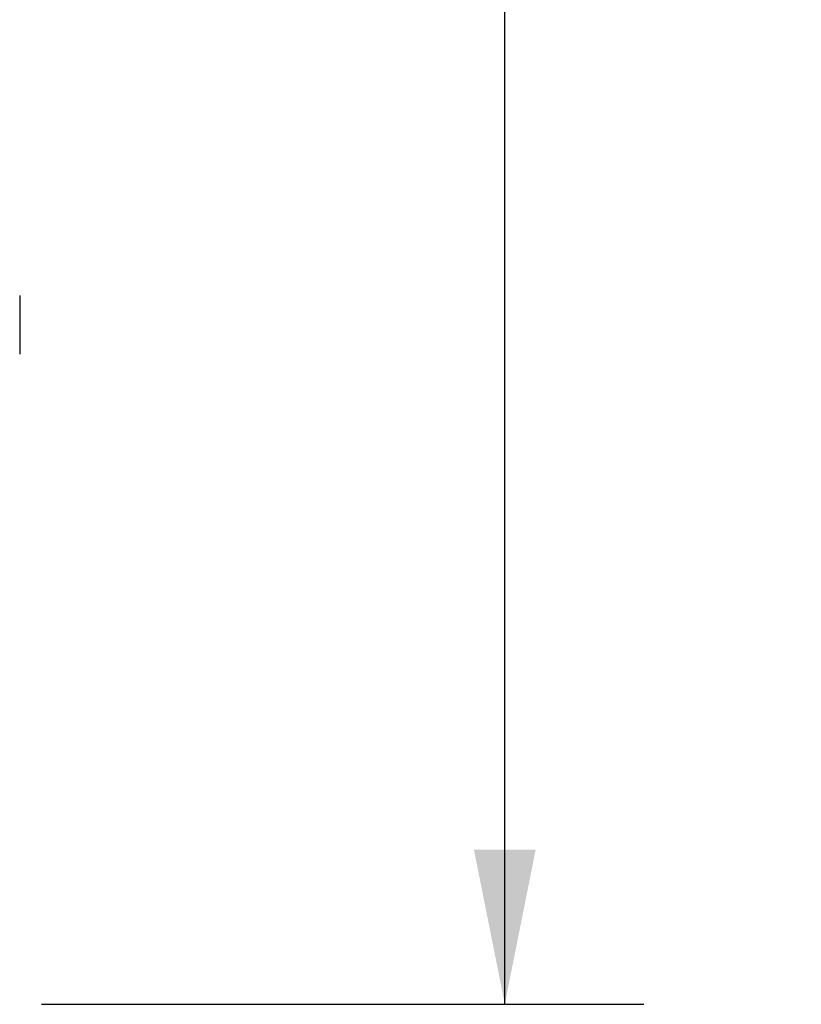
# Model space of a CAD drawing. Header units: inches. Extents: x 0 to 193, y 0 to 125.
# Tile 18 of 256: x 17.6 to 23.35, y 31.42 to 38.66. Entities that reach past the tile are written whole.
import ezdxf

# ---------------------------------------------------------------- set-up
doc = ezdxf.new("R2010")
doc.units = ezdxf.units.IN
doc.header["$LTSCALE"] = 10.635988
doc.header["$MEASUREMENT"] = 0
doc.layers.get('0').update_dxf_attribs({"linetype": 'CONTINUOUS'})
doc.layers.add('DIMENSIONS', color=7, linetype='CONTINUOUS')
doc.layers.add('LEFTHAND_DOOR_ASSEMBLY', color=7, linetype='CONTINUOUS')
doc.styles.get("Standard").update_dxf_attribs({"font": 'arial.ttf'})
doc.dimstyles.new('DIMSTYLE_1', dxfattribs={"dimtxt": 0.853154, "dimasz": 1.137539, "dimexe": 0.09, "dimexo": 0.07, "dimgap": 0.0375, "dimtad": 0, "dimtih": 1, "dimtoh": 1, "dimzin": 4, "dimdsep": 46, "dimtxsty": 'Standard', "dimblk": '_FILLED', "dimblk1": '_FILLED', "dimblk2": '_FILLED', "dimcen": 0.09, "dimadec": 3, "dimazin": 1, "dimtfac": 1, "dimtdec": 3, "dimtofl": 0, "dimtmove": 0, "dimatfit": 3, "dimldrblk": '_FILLED', "dimfxl": 0, "dimtolj": 1, "dimtzin": 4, "dimarcsym": 0})

# ---------------------------------------------------------------- blocks, each defined once
blk = doc.blocks.new('_FILLED')
at = {"color": 0, "linetype": 'ByBlock'}
blk.add_solid([(0, 0), (-1, 0.2), (-1, -0.2)], dxfattribs=at)
blk = doc.blocks.new('*D8')
at = {"layer": 'DIMENSIONS', "color": 2, "linetype": 'Continuous'}
for p, q in [((17.7614, 90.9157), (22.194, 90.9157)), ((21.1702, 90.9157), (21.1702, 62.5548)), ((21.1702, 31.4157), (21.1702, 59.5688)), ((17.7614, 31.4157), (22.194, 31.4157))]:
    blk.add_line(p, q, dxfattribs=at)
at = {"layer": 'DIMENSIONS', "color": 2, "linetype": 'Continuous', "xscale": 1.1375387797, "yscale": 1.1375387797, "zscale": 1.1375387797}
for p, rotation in [((21.1702, 90.9157), 90), ((21.1702, 31.4157), 270)]:
    blk.add_blockref('_FILLED', p, dxfattribs=dict(at, rotation=rotation))
at = {"layer": 'DIMENSIONS', "color": 2, "linetype": 'Continuous', "insert": (21.1702, 62.1283), "char_height": 0.85315, "width": 4.364089, "attachment_point": 2, "line_spacing_factor": 0.9}
blk.add_mtext('59.50\\PDOORS', dxfattribs=at)

msp = doc.modelspace()

# ---------------------------------------------------------------- linework, layer by layer
at = {"layer": 'LEFTHAND_DOOR_ASSEMBLY', "color": 7, "linetype": 'Continuous'}
msp.add_line((17.6001, 36.6322), (17.6001, 36.1991), dxfattribs=at)

# ---------------------------------------------------------------- dimensions: what is measured, and where the dimension line sits
at = {"layer": 'DIMENSIONS', "color": 2, "linetype": 'Continuous'}
dim = msp.add_linear_dim(base=(21.1702, 31.4157), p1=(17.6914, 90.9157), p2=(17.6914, 31.4157), angle=270, text='<>\\PDOORS', dimstyle='DIMSTYLE_1', dxfattribs=at)
dim.commit()
dim.dimension.update_dxf_attribs({"geometry": '*D8', "text_midpoint": (21.1702, 61.0618), "dimtype": 160})

doc.saveas('drawing.dxf')
